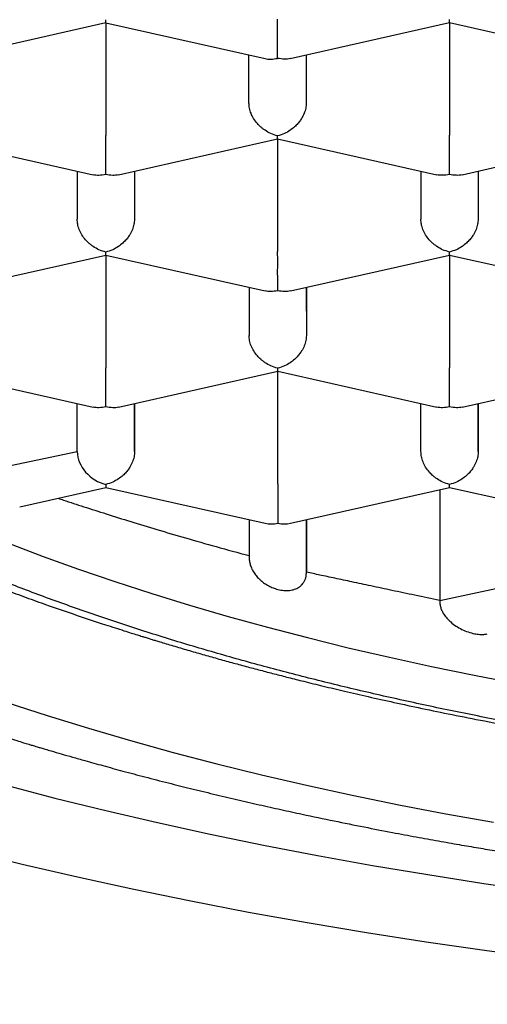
# Model space of a CAD drawing. Header units: millimetres. Extents: x 8 to 572, y 12 to 522.
# Tile 20 of 42: x 298 to 300, y 445 to 449. Entities that reach past the tile are written whole.
import ezdxf

# ---------------------------------------------------------------- set-up
doc = ezdxf.new("R2010")
doc.units = ezdxf.units.MM

msp = doc.modelspace()

# ---------------------------------------------------------------- linework, layer by layer
at = {"color": 7, "linetype": 'Continuous', "lineweight": 30}
for p, q in [((297.6454, 448.9896), (298.3403, 449.1465)), ((298.3403, 449.1464), (299.0354, 448.9896)), ((298.3404, 449.1464), (298.3404, 448.6542)), ((299.1454, 448.9897), (299.8403, 449.1466)), ((299.8403, 449.1465), (300.5349, 448.9898)), ((299.8404, 449.1465), (299.8404, 448.6543)), ((298.9653, 448.7952), (298.9652, 449.0055)), ((299.2152, 449.0055), (299.2153, 448.7953)), ((299.2153, 449.0055), (299.2153, 448.7953)), ((297.5905, 448.6388), (298.2852, 448.4821)), ((298.3956, 448.4821), (299.0906, 448.639)), ((299.0905, 448.6389), (299.7852, 448.4822)), ((299.0906, 448.6388), (299.0906, 448.1467)), ((299.8956, 448.4822), (300.5906, 448.6391)), ((298.2154, 448.4978), (298.2155, 448.2876)), ((298.4654, 448.4979), (298.4655, 448.2876)), ((298.4655, 448.4979), (298.4655, 448.2876)), ((299.7154, 448.4979), (299.7155, 448.2877)), ((299.9654, 448.498), (299.9655, 448.2877)), ((299.9655, 448.498), (299.9655, 448.2877)), ((297.6459, 447.9745), (298.3408, 448.1313)), ((298.3408, 448.1312), (299.0354, 447.9746)), ((298.3408, 448.1312), (298.3408, 447.639)), ((299.1459, 447.9746), (299.8408, 448.1314)), ((299.8408, 448.1313), (300.5354, 447.9747)), ((299.8408, 448.1313), (299.8408, 447.6392)), ((298.9657, 447.9903), (298.9658, 447.7801)), ((299.2157, 447.9904), (299.2158, 447.7801)), ((299.2158, 447.9904), (299.2158, 447.7801)), ((297.5908, 447.6237), (298.2856, 447.467)), ((298.3961, 447.467), (299.091, 447.6238)), ((299.091, 447.6237), (299.7856, 447.4671)), ((299.091, 447.1315), (299.091, 447.6237)), ((299.8961, 447.4671), (300.591, 447.6239)), ((298.216, 447.2725), (298.2159, 447.4827)), ((298.4659, 447.4827), (298.466, 447.2725)), ((298.466, 447.2725), (298.466, 447.4827)), ((299.716, 447.2726), (299.7159, 447.4828)), ((299.9659, 447.4828), (299.966, 447.2726)), ((299.966, 447.2726), (299.966, 447.4829)), ((297.8171, 447.1907), (298.216, 447.2725)), ((297.9648, 447.0312), (298.341, 447.1161)), ((298.341, 447.1161), (299.0361, 446.9594)), ((299.1461, 446.9594), (299.8413, 447.1163)), ((299.7982, 447.1066), (299.7982, 446.6225)), ((299.8412, 447.1162), (300.5358, 446.9595)), ((298.9661, 446.9752), (298.9662, 446.8101)), ((299.2161, 446.9752), (299.2162, 446.7457)), ((299.2162, 446.7457), (299.2162, 446.9752)), ((299.7982, 446.6225), (300.4662, 446.765))]:
    msp.add_line(p, q, dxfattribs=at)
at = {"color": 7, "linetype": 'Continuous', "lineweight": 30, "flags": 128}
for points in [[(297.9165, 446.8723), (298.067, 446.815), (298.2213, 446.7593), (298.3793, 446.7052), (298.5408, 446.6527), (298.7058, 446.6019), (298.8742, 446.5528), (299.0458, 446.5054), (299.2205, 446.4599), (299.3982, 446.4161), (299.5787, 446.3741), (299.762, 446.334), (299.948, 446.2958), (300.1364, 446.2595)], [(297.9085, 446.1766), (298.0846, 446.1194), (298.2646, 446.064), (298.4481, 446.0105), (298.6352, 445.9588), (298.8257, 445.9091), (299.0195, 445.8613), (299.2163, 445.8156), (299.4162, 445.7719), (299.619, 445.7302), (299.8244, 445.6906), (300.0325, 445.6532)], [(297.8991, 445.8163), (298.1179, 445.7592), (298.3404, 445.7044), (298.5665, 445.6518), (298.7961, 445.6016), (299.029, 445.5537), (299.265, 445.5083), (299.5039, 445.4653), (299.7457, 445.4247), (299.9901, 445.3866), (300.2369, 445.3511), (300.4861, 445.318), (300.7373, 445.2876), (300.9906, 445.2597), (301.2456, 445.2344), (301.5022, 445.2117), (301.7603, 445.1917), (302.0196, 445.1743), (302.28, 445.1596), (302.5412, 445.1475), (302.8032, 445.1381), (303.0658, 445.1314)], [(297.7367, 445.5298), (297.9748, 445.4711), (298.2166, 445.4149), (298.4622, 445.3612), (298.7113, 445.31), (298.9637, 445.2614), (299.2193, 445.2154), (299.4779, 445.172), (299.7393, 445.1313), (300.0034, 445.0932), (300.2699, 445.0579), (300.5386, 445.0253), (300.8095, 444.9955), (301.0823, 444.9684), (301.3568, 444.9442), (301.6328, 444.9227), (301.9102, 444.9041), (302.1887, 444.8884), (302.4682, 444.8755), (302.7484, 444.8654), (303.0293, 444.8583)]]:
    msp.add_lwpolyline(points, dxfattribs=at)
at = {"color": 7, "linetype": 'Continuous', "lineweight": 30}
for centre, major_axis, ratio, start_param, end_param in [((298.341, 447.2443), (0.1061, -0.0848), 0.779881, 3.698901, 5.269697), ((298.341, 447.2443), (0, 0.1281), 0.000177, 2.685863, 3.141553), ((299.0911, 447.0751), (0.106, 0.0848), 0.779811, 3.69894, 4.15463), ((299.0911, 447.0751), (0.1061, -0.0848), 0.779881, 5.269697, 5.725466)]:
    msp.add_ellipse(centre, major_axis=major_axis, ratio=ratio, start_param=start_param, end_param=end_param, dxfattribs=at)
for points, knots in [([(295.565, 448.9143), (295.5658, 448.9481), (295.5674, 449.0158), (295.5805, 449.1173), (295.6013, 449.2185), (295.6307, 449.3194), (295.6684, 449.4199), (295.7144, 449.5198), (295.7687, 449.6191), (295.8312, 449.7178), (295.9018, 449.8155), (295.9811, 449.9132), (296.0695, 450.0106), (296.167, 450.1078), (296.2727, 450.2037), (296.3865, 450.2981), (296.5082, 450.391), (296.6378, 450.4822), (296.775, 450.5716), (296.9198, 450.6593), (297.0719, 450.745), (297.2327, 450.8295), (297.4024, 450.9126), (297.581, 450.9942), (297.7666, 451.0733), (297.959, 451.15), (298.1561, 451.2232), (298.3574, 451.2932), (298.5627, 451.3598), (298.7736, 451.4238), (298.9897, 451.485), (299.213, 451.5439), (299.4435, 451.6003), (299.6811, 451.6542), (299.9233, 451.7048), (300.1698, 451.7522), (300.4178, 451.7958), (300.667, 451.8358), (300.9172, 451.8721), (301.1704, 451.9052), (301.4262, 451.9349), (301.6868, 451.9616), (301.9521, 451.985), (302.2219, 452.0051), (302.4934, 452.0216), (302.7661, 452.0344), (303.0371, 452.0435), (303.3062, 452.0489), (303.573, 452.0509), (303.84, 452.0494), (304.1066, 452.0444), (304.3751, 452.0359), (304.6453, 452.0237), (304.917, 452.0078), (305.1871, 451.9882), (305.4554, 451.9651), (305.7188, 451.9387), (305.9773, 451.9091), (306.2308, 451.8764), (306.4814, 451.8405), (306.7288, 451.8013), (306.975, 451.7586), (307.2196, 451.7121), (307.4624, 451.662), (307.7008, 451.6086), (307.9343, 451.5521), (308.1605, 451.493), (308.3793, 451.4316), (308.5908, 451.368), (308.7968, 451.3016), (308.9971, 451.2327), (309.1932, 451.1605), (309.3847, 451.085), (309.5713, 451.0062), (309.751, 450.925), (309.9235, 450.8414), (310.0869, 450.7565), (310.2413, 450.6702), (310.387, 450.5828), (310.5252, 450.4936), (310.6558, 450.4026), (310.7797, 450.3091), (310.8964, 450.2131), (311.0058, 450.1147), (311.1066, 450.0148), (311.1986, 449.9137), (311.2829, 449.8098), (311.359, 449.7032), (311.4263, 449.5939), (311.4835, 449.4838), (311.531, 449.3721), (311.5683, 449.2591), (311.595, 449.1448), (311.6118, 449.0302), (311.614, 448.9536), (311.615, 448.9154)], [0, 0, 0, 0, 0.010304, 0.020615, 0.030929, 0.041241, 0.051545, 0.061848, 0.07216, 0.082474, 0.092786, 0.103089, 0.113676, 0.124271, 0.134869, 0.145465, 0.156051, 0.16663, 0.177218, 0.187809, 0.198397, 0.208976, 0.219862, 0.230758, 0.241657, 0.252553, 0.263439, 0.274018, 0.284606, 0.295197, 0.305785, 0.316364, 0.32725, 0.338146, 0.349045, 0.359941, 0.370827, 0.381406, 0.391994, 0.402585, 0.413172, 0.423752, 0.434638, 0.445534, 0.456433, 0.467328, 0.478215, 0.488794, 0.499382, 0.509973, 0.52056, 0.531139, 0.542026, 0.552922, 0.563821, 0.574716, 0.585603, 0.596182, 0.60677, 0.61736, 0.627948, 0.638527, 0.649414, 0.660309, 0.671208, 0.682104, 0.692991, 0.70357, 0.714157, 0.724748, 0.735336, 0.745915, 0.756802, 0.767697, 0.778596, 0.789492, 0.800378, 0.810958, 0.821545, 0.832136, 0.842724, 0.853303, 0.864189, 0.875085, 0.885984, 0.89688, 0.907766, 0.91917, 0.930581, 0.941993, 0.953397, 0.965044, 0.976698, 0.988353, 1, 1, 1, 1]), ([(294.2401, 449.133), (294.2402, 449.1216), (294.2404, 449.1003), (294.2415, 449.0713), (294.2426, 449.0471), (294.2439, 449.0271), (294.2452, 449.009), (294.2465, 448.9926), (294.248, 448.9764), (294.2497, 448.9597), (294.2522, 448.9368), (294.2556, 448.9095), (294.2599, 448.8792), (294.2644, 448.8511), (294.2693, 448.8231), (294.2749, 448.7939), (294.2816, 448.7617), (294.2894, 448.7279), (294.2978, 448.6938), (294.3065, 448.6615), (294.3161, 448.6281), (294.3272, 448.5919), (294.3393, 448.5553), (294.3522, 448.5186), (294.3654, 448.4832), (294.3789, 448.449), (294.3902, 448.4217), (294.3995, 448.4001), (294.408, 448.3808), (294.4169, 448.3612), (294.4253, 448.3431), (294.4329, 448.3271), (294.4403, 448.3119), (294.448, 448.2963), (294.4566, 448.2794), (294.4658, 448.2615), (294.475, 448.244), (294.4839, 448.2275), (294.4929, 448.2111), (294.5031, 448.1929), (294.5152, 448.1717), (294.5283, 448.1493), (294.5429, 448.1252), (294.5586, 448.0999), (294.5759, 448.0727), (294.5944, 448.0444), (294.613, 448.0168), (294.6306, 447.9914), (294.6452, 447.9708), (294.6578, 447.9533), (294.67, 447.9368), (294.6848, 447.9169), (294.7037, 447.892), (294.7269, 447.8623), (294.7517, 447.8314), (294.777, 447.8008), (294.802, 447.7714), (294.8266, 447.743), (294.8506, 447.7162), (294.8727, 447.6919), (294.8925, 447.6705), (294.9108, 447.6512), (294.9296, 447.6316), (294.9509, 447.6097), (294.9755, 447.5849), (295.0023, 447.5584), (295.0301, 447.5317), (295.0578, 447.5055), (295.0853, 447.48), (295.1123, 447.4554), (295.1377, 447.4328), (295.1604, 447.4128), (295.1797, 447.3962), (295.1977, 447.3807), (295.2172, 447.3642), (295.2409, 447.3444), (295.2692, 447.3212), (295.3072, 447.2905), (295.3549, 447.253), (295.412, 447.2095), (295.4724, 447.1649), (295.5362, 447.1192), (295.5906, 447.0816), (295.6327, 447.0531), (295.6597, 447.0351), (295.6827, 447.02), (295.7014, 447.0078), (295.7159, 446.9984), (295.7274, 446.991), (295.7384, 446.984), (295.7517, 446.9755), (295.7687, 446.9647), (295.7885, 446.9523), (295.8201, 446.9326), (295.864, 446.9057), (295.9216, 446.8713), (295.9841, 446.8348), (296.0664, 446.788), (296.1679, 446.7323), (296.2886, 446.6691), (296.3821, 446.6222), (296.4455, 446.5912), (296.4765, 446.5763), (296.5039, 446.5633), (296.5275, 446.5521), (296.5473, 446.5427), (296.564, 446.535), (296.5797, 446.5277), (296.5995, 446.5185), (296.6263, 446.5062), (296.6612, 446.4904), (296.7025, 446.4719), (296.7485, 446.4516), (296.7971, 446.4304), (296.8681, 446.4), (296.9616, 446.361), (297.0714, 446.3169), (297.1754, 446.2764), (297.2752, 446.2386), (297.3797, 446.2003), (297.49, 446.1611), (297.5807, 446.1299), (297.6495, 446.1068), (297.6945, 446.0919), (297.7403, 446.0769), (297.7863, 446.062), (297.8307, 446.0479), (297.8736, 446.0344), (297.9134, 446.022), (297.9495, 446.0109), (297.9791, 446.0018), (298.0016, 445.9951), (298.0175, 445.9903), (298.0297, 445.9866), (298.0423, 445.9828), (298.0584, 445.978), (298.0786, 445.9721), (298.1083, 445.9633), (298.1477, 445.9518), (298.1969, 445.9377), (298.2574, 445.9205), (298.3304, 445.9002), (298.4175, 445.8765), (298.513, 445.8512), (298.6112, 445.8259), (298.7113, 445.8008), (298.8103, 445.7767), (298.9103, 445.753), (299.0084, 445.7305), (299.1037, 445.7092), (299.2125, 445.6855), (299.3334, 445.6601), (299.465, 445.6335), (299.5848, 445.6102), (299.6931, 445.5899), (299.7902, 445.5723), (299.8807, 445.5563), (299.9653, 445.5418), (300.0472, 445.5281), (300.1477, 445.5118), (300.2708, 445.4925), (300.4185, 445.4705), (300.5741, 445.4485), (300.7378, 445.4267), (300.9096, 445.4053), (301.0859, 445.3848), (301.266, 445.3655), (301.447, 445.3476), (301.6299, 445.331), (301.8125, 445.3161), (302.0239, 445.3005), (302.2642, 445.2852), (302.5329, 445.2714), (302.8, 445.2607), (303.0654, 445.2532), (303.3296, 445.2488), (303.5911, 445.2473), (303.8502, 445.2488), (304.1069, 445.2531), (304.3632, 445.2602), (304.6189, 445.2702), (304.8743, 445.283), (305.1309, 445.2988), (305.3886, 445.3176), (305.648, 445.3395), (305.909, 445.3648), (306.173, 445.3936), (306.4057, 445.422), (306.607, 445.4488), (306.7752, 445.4726), (306.9402, 445.4974), (307.0993, 445.5227), (307.251, 445.5481), (307.3954, 445.5734), (307.5327, 445.5986), (307.6631, 445.6236), (307.7783, 445.6465), (307.8796, 445.6673), (307.9698, 445.6863), (308.0618, 445.7062), (308.159, 445.7279), (308.2631, 445.7518), (308.3739, 445.778), (308.4911, 445.8066), (308.5934, 445.8325), (308.6796, 445.8548), (308.7481, 445.873), (308.8159, 445.8913), (308.8801, 445.9089), (308.9379, 445.9251), (308.9881, 445.9394), (309.0312, 445.9518), (309.0672, 445.9623), (309.0971, 445.9711), (309.121, 445.9781), (309.1404, 445.9839), (309.1589, 445.9895), (309.1799, 445.9958), (309.2083, 446.0044), (309.245, 446.0156), (309.2911, 446.0298), (309.3445, 446.0466), (309.4051, 446.0659), (309.4684, 446.0865), (309.5335, 446.108), (309.5996, 446.1303), (309.6679, 446.1537), (309.7361, 446.1777), (309.8023, 446.2013), (309.8774, 446.2287), (309.9604, 446.2597), (310.0499, 446.294), (310.1347, 446.3274), (310.2146, 446.3597), (310.29, 446.3909), (310.361, 446.421), (310.4289, 446.4504), (310.4945, 446.4794), (310.5452, 446.5023), (310.5809, 446.5186), (310.6009, 446.5279), (310.6172, 446.5354), (310.6291, 446.541), (310.6378, 446.5451), (310.6457, 446.5488), (310.6564, 446.5538), (310.6718, 446.5611), (310.6923, 446.5709), (310.7172, 446.5828), (310.7495, 446.5984), (310.79, 446.6183), (310.8394, 446.6429), (310.8933, 446.6702), (310.9595, 446.7045), (311.0348, 446.7445), (311.1042, 446.7827), (311.1584, 446.8131), (311.1983, 446.8359), (311.2373, 446.8586), (311.2755, 446.8811), (311.3126, 446.9034), (311.3474, 446.9245), (311.3771, 446.9429), (311.4013, 446.958), (311.4206, 446.9701), (311.4384, 446.9814), (311.4564, 446.993), (311.476, 447.0056), (311.5021, 447.0226), (311.5345, 447.044), (311.5731, 447.07), (311.6182, 447.1009), (311.6698, 447.1371), (311.7264, 447.178), (311.7815, 447.219), (311.8332, 447.2587), (311.8809, 447.2963), (311.9257, 447.3326), (311.9686, 447.3683), (312.0109, 447.4045), (312.0528, 447.4413), (312.0943, 447.4788), (312.1303, 447.5123), (312.1611, 447.5417), (312.1868, 447.5667), (312.2125, 447.5923), (312.2389, 447.619), (312.2668, 447.6479), (312.2962, 447.6791), (312.3256, 447.7113), (312.3536, 447.7427), (312.3827, 447.7762), (312.4121, 447.8111), (312.4412, 447.8468), (312.4669, 447.8795), (312.4897, 447.9092), (312.5074, 447.9328), (312.5211, 447.9515), (312.5319, 447.9664), (312.5437, 447.983), (312.5573, 448.0024), (312.5722, 448.0242), (312.5872, 448.0467), (312.6011, 448.0678), (312.6141, 448.0882), (312.6268, 448.1084), (312.6396, 448.1293), (312.6519, 448.1497), (312.6629, 448.1685), (312.6726, 448.1853), (312.6819, 448.2018), (312.6919, 448.2199), (312.7024, 448.2393), (312.7125, 448.2584), (312.7214, 448.2757), (312.7295, 448.2916), (312.7378, 448.3084), (312.7465, 448.3263), (312.7554, 448.345), (312.7634, 448.3623), (312.7704, 448.3779), (312.7765, 448.3917), (312.7823, 448.405), (312.7884, 448.4193), (312.7953, 448.4358), (312.8025, 448.4535), (312.8093, 448.4707), (312.8152, 448.4859), (312.8204, 448.4996), (312.8257, 448.5141), (312.8317, 448.5307), (312.8382, 448.5493), (312.8444, 448.5678), (312.85, 448.5847), (312.8547, 448.5995), (312.8591, 448.6137), (312.8639, 448.6296), (312.8694, 448.6486), (312.8751, 448.669), (312.8802, 448.6883), (312.8846, 448.7052), (312.8881, 448.7196), (312.8913, 448.7331), (312.8946, 448.747), (312.898, 448.7624), (312.9014, 448.7781), (312.9043, 448.7923), (312.9066, 448.8039), (312.9084, 448.8135), (312.9102, 448.8229), (312.9123, 448.8348), (312.915, 448.8504), (312.918, 448.8686), (312.9208, 448.8868), (312.9231, 448.9033), (312.9252, 448.9184), (312.927, 448.9328), (312.9287, 448.9479), (312.9305, 448.964), (312.9321, 448.9803), (312.9335, 448.9953), (312.9345, 449.008), (312.9353, 449.0189), (312.9361, 449.0304), (312.937, 449.044), (312.9379, 449.0617), (312.9389, 449.0832), (312.9396, 449.1085), (312.9398, 449.1266), (312.9399, 449.1363)], [0, 0, 0, 0, 0.0022977, 0.0043143, 0.0060504, 0.0075414, 0.0088821, 0.0100579, 0.0111187, 0.0122889, 0.0136228, 0.0160623, 0.0182198, 0.0202224, 0.0221675, 0.0243369, 0.0266072, 0.0292182, 0.0317436, 0.0341063, 0.0363695, 0.03914, 0.0421556, 0.0445172, 0.0473628, 0.0501369, 0.0522462, 0.0535427, 0.0550642, 0.0566577, 0.0580333, 0.0591844, 0.0602321, 0.0614337, 0.0627935, 0.0642063, 0.065686, 0.0669604, 0.0681023, 0.0695109, 0.0712464, 0.0730919, 0.0748065, 0.076988, 0.0791241, 0.0813188, 0.0837941, 0.0857982, 0.087476, 0.0888216, 0.0900808, 0.0915405, 0.0937559, 0.0963155, 0.0990148, 0.101563, 0.1040313, 0.1064197, 0.1087091, 0.1107697, 0.1125776, 0.1141592, 0.1157742, 0.1176764, 0.1198656, 0.1222715, 0.1246402, 0.1269486, 0.1292322, 0.1314537, 0.1335461, 0.1353489, 0.1368551, 0.1380697, 0.1395653, 0.141383, 0.1435228, 0.1459844, 0.1499217, 0.1540198, 0.1582599, 0.1626418, 0.1671654, 0.1692074, 0.1709726, 0.1724586, 0.1736655, 0.1745933, 0.175243, 0.1758638, 0.1767114, 0.177786, 0.1790779, 0.1804599, 0.1837264, 0.1872433, 0.1910105, 0.1950088, 0.2018433, 0.2086308, 0.2153712, 0.2172366, 0.2188981, 0.2203555, 0.2216091, 0.2226589, 0.2235049, 0.2242397, 0.2251401, 0.2266268, 0.2284404, 0.2305808, 0.2330228, 0.2355145, 0.2379911, 0.2437689, 0.2494627, 0.254095, 0.2587899, 0.2636866, 0.2687852, 0.2740857, 0.2760797, 0.2781009, 0.2801492, 0.2822246, 0.2842312, 0.2860331, 0.2878929, 0.2894673, 0.2907561, 0.2917596, 0.2923872, 0.2928243, 0.2933393, 0.2940321, 0.2949026, 0.2959509, 0.2978686, 0.2999688, 0.3022472, 0.3055779, 0.3092283, 0.3131984, 0.3174879, 0.3213779, 0.3254831, 0.3295443, 0.3334671, 0.3372515, 0.3408975, 0.3463476, 0.3514562, 0.3562235, 0.3601918, 0.3638882, 0.3673128, 0.3704657, 0.3734593, 0.3765424, 0.381746, 0.3872086, 0.39293, 0.3989102, 0.4051493, 0.4116472, 0.4180108, 0.42454, 0.4310415, 0.4375023, 0.4439225, 0.4534008, 0.4627894, 0.4720882, 0.4812975, 0.4904391, 0.4995766, 0.5084765, 0.5173765, 0.5262767, 0.5351772, 0.5440781, 0.5530357, 0.5621716, 0.5713022, 0.5806086, 0.5900911, 0.59975, 0.6059118, 0.6121435, 0.618306, 0.6242403, 0.6299462, 0.6354118, 0.6406498, 0.6456601, 0.6504427, 0.6540406, 0.6574984, 0.6610574, 0.6649163, 0.6690752, 0.6735343, 0.6782937, 0.6833535, 0.6861239, 0.6889768, 0.6918965, 0.694625, 0.6970712, 0.699235, 0.7010369, 0.7025814, 0.7038684, 0.7048979, 0.7056699, 0.7063887, 0.7072962, 0.7083979, 0.7100798, 0.7120939, 0.7144404, 0.7171192, 0.7201306, 0.7228942, 0.7258889, 0.7290814, 0.7322332, 0.735297, 0.7382729, 0.7427714, 0.7470526, 0.7511163, 0.7550773, 0.7588071, 0.7623298, 0.765765, 0.7691288, 0.7724211, 0.7736429, 0.7747234, 0.7755778, 0.7762061, 0.7766084, 0.7769676, 0.7774496, 0.7783126, 0.7794077, 0.7807349, 0.7822942, 0.7846146, 0.7873113, 0.7903774, 0.7935395, 0.7984218, 0.803198, 0.8055939, 0.8079622, 0.8103028, 0.8126158, 0.814901, 0.8171106, 0.8190562, 0.8204582, 0.8216642, 0.8227144, 0.823848, 0.8251047, 0.8264846, 0.8288798, 0.8314258, 0.8341012, 0.8378872, 0.8419003, 0.8458427, 0.8495449, 0.8530751, 0.8563639, 0.8596126, 0.8629036, 0.866236, 0.8696024, 0.8730008, 0.8751801, 0.8773837, 0.8796114, 0.8818918, 0.8843895, 0.8870799, 0.8898904, 0.8925554, 0.8950641, 0.8983767, 0.9013744, 0.9041024, 0.9065723, 0.9087838, 0.9099443, 0.9111564, 0.9124448, 0.9139978, 0.9158632, 0.9177327, 0.919422, 0.9209597, 0.9226123, 0.9242402, 0.925946, 0.9274444, 0.9287021, 0.929911, 0.9313244, 0.9329294, 0.9344485, 0.9357944, 0.9369413, 0.9381486, 0.939674, 0.941086, 0.9424436, 0.943642, 0.9446814, 0.9455967, 0.9466803, 0.9479334, 0.9493493, 0.9506862, 0.951823, 0.952781, 0.9537894, 0.9550797, 0.9565172, 0.9579591, 0.9592161, 0.960287, 0.9612512, 0.9623789, 0.9638343, 0.9654526, 0.9668965, 0.9681155, 0.9691827, 0.9700672, 0.9710841, 0.9722334, 0.9734574, 0.9745111, 0.9753536, 0.9760054, 0.9766124, 0.977407, 0.9786015, 0.9800282, 0.9813754, 0.9825744, 0.9836251, 0.9846582, 0.9857086, 0.9869141, 0.98816, 0.9892445, 0.9901639, 0.9909182, 0.991612, 0.9926561, 0.994017, 0.9956946, 0.997689, 1, 1, 1, 1]), ([(298.3403, 449.1465), (298.3403, 449.1465), (298.3404, 449.1457), (298.3402, 449.1487), (298.3401, 449.1557), (298.3401, 449.1595)], [0, 0, 0, 0, 0.000741, 0.463086, 1, 1, 1, 1]), ([(299.0902, 448.9904), (299.0902, 448.9956), (299.0903, 449.0052), (299.0904, 449.0225), (299.0904, 449.0363), (299.0903, 449.0459), (299.0902, 449.0551), (299.0901, 449.069), (299.0902, 449.0887), (299.0902, 449.1144), (299.0902, 449.1392), (299.0902, 449.1544), (299.0901, 449.1618)], [0, 0, 0, 0, 0.1649701, 0.3070432, 0.3695691, 0.4263891, 0.4775248, 0.5230066, 0.6513096, 0.7728537, 0.8886823, 1, 1, 1, 1]), ([(299.8403, 449.1466), (299.8403, 449.1466), (299.8404, 449.1458), (299.8402, 449.1488), (299.8401, 449.1558), (299.8401, 449.1596)], [0, 0, 0, 0, 0.000741, 0.463086, 1, 1, 1, 1]), ([(295.1353, 448.9697), (295.136, 448.9671), (295.1388, 448.9575), (295.1433, 448.9425), (295.1485, 448.9257), (295.1531, 448.9114), (295.158, 448.8964), (295.1639, 448.8788), (295.1707, 448.8593), (295.1776, 448.8403), (295.1834, 448.8247), (295.1881, 448.812), (295.1928, 448.7999), (295.1984, 448.7856), (295.2046, 448.7704), (295.2105, 448.7559), (295.2155, 448.7439), (295.2198, 448.7339), (295.224, 448.724), (295.229, 448.7126), (295.235, 448.6991), (295.2419, 448.684), (295.2495, 448.6675), (295.2579, 448.6498), (295.2664, 448.6323), (295.2739, 448.6172), (295.28, 448.605), (295.2857, 448.5939), (295.2922, 448.5814), (295.3, 448.5665), (295.3086, 448.5505), (295.3201, 448.5295), (295.334, 448.5047), (295.3515, 448.4745), (295.3698, 448.444), (295.3886, 448.4138), (295.4059, 448.3868), (295.4205, 448.3647), (295.4334, 448.3454), (295.4456, 448.3275), (295.4582, 448.3095), (295.4707, 448.2917), (295.4843, 448.2729), (295.4998, 448.2518), (295.5157, 448.2306), (295.5304, 448.2114), (295.5434, 448.1947), (295.5568, 448.1777), (295.5717, 448.1592), (295.5871, 448.1404), (295.6014, 448.1232), (295.6145, 448.1076), (295.6281, 448.0917), (295.644, 448.0734), (295.6614, 448.0536), (295.6784, 448.0348), (295.6939, 448.0178), (295.7095, 448.0008), (295.7272, 447.9821), (295.7459, 447.9624), (295.7639, 447.9439), (295.7803, 447.9273), (295.797, 447.9105), (295.8163, 447.8915), (295.8387, 447.8697), (295.8625, 447.8471), (295.8868, 447.8243), (295.9121, 447.8011), (295.9359, 447.7797), (295.9571, 447.7609), (295.9741, 447.746), (295.9894, 447.7328), (296.0024, 447.7216), (296.0156, 447.7105), (296.0306, 447.6978), (296.0493, 447.6823), (296.0703, 447.665), (296.0925, 447.647), (296.115, 447.629), (296.137, 447.6117), (296.1624, 447.5919), (296.192, 447.5693), (296.2288, 447.5416), (296.2688, 447.5123), (296.31, 447.4827), (296.3497, 447.4549), (296.3881, 447.4285), (296.424, 447.4043), (296.4583, 447.3816), (296.4909, 447.3603), (296.525, 447.3384), (296.5607, 447.3159), (296.5968, 447.2935), (296.6317, 447.2722), (296.6621, 447.254), (296.6895, 447.2378), (296.7158, 447.2223), (296.7449, 447.2055), (296.776, 447.1877), (296.8066, 447.1704), (296.8341, 447.1551), (296.8568, 447.1426), (296.8757, 447.1323), (296.896, 447.1213), (296.9208, 447.108), (296.9522, 447.0913), (296.9882, 447.0724), (297.0287, 447.0515), (297.0762, 447.0274), (297.1308, 447.0002), (297.1932, 446.9699), (297.2478, 446.944), (297.2928, 446.923), (297.3252, 446.9081), (297.3552, 446.8945), (297.3816, 446.8826), (297.407, 446.8713), (297.4317, 446.8603), (297.4579, 446.8488), (297.4848, 446.8371), (297.5138, 446.8247), (297.545, 446.8114), (297.5881, 446.7933), (297.645, 446.7697), (297.7176, 446.7404), (297.7974, 446.709), (297.8823, 446.6764), (297.9703, 446.6437), (298.0751, 446.6058), (298.1975, 446.5631), (298.3054, 446.5271), (298.3797, 446.5031), (298.4175, 446.491), (298.4497, 446.4808), (298.4762, 446.4725), (298.4964, 446.4662), (298.5107, 446.4618), (298.5211, 446.4586), (298.5313, 446.4555), (298.5436, 446.4517), (298.5591, 446.4469), (298.5794, 446.4408), (298.6047, 446.4332), (298.6344, 446.4243), (298.6661, 446.4149), (298.7089, 446.4024), (298.7623, 446.387), (298.8262, 446.3689), (298.8895, 446.3514), (298.9522, 446.3344), (299.0142, 446.3178), (299.0758, 446.3018), (299.139, 446.2856), (299.2098, 446.2678), (299.2915, 446.2477), (299.3853, 446.2254), (299.4882, 446.2016), (299.6006, 446.1765), (299.7225, 446.1504), (299.8542, 446.1232), (299.9994, 446.0947), (300.1535, 446.0659), (300.3112, 446.0381), (300.4635, 446.0127), (300.61, 445.9896), (300.7574, 445.9676), (300.9048, 445.9469), (301.0513, 445.9275), (301.1891, 445.9104), (301.3181, 445.8953), (301.4381, 445.8821), (301.549, 445.8705), (301.6538, 445.8602), (301.7551, 445.8507), (301.8566, 445.8418), (301.9587, 445.8334), (302.0623, 445.8253), (302.2116, 445.8145), (302.4087, 445.802), (302.6558, 445.7893), (302.9099, 445.7794), (303.1664, 445.7725), (303.4247, 445.7689), (303.6845, 445.7684), (303.9124, 445.7709), (304.1074, 445.775), (304.2696, 445.7797), (304.4365, 445.7858), (304.6101, 445.7937), (304.7907, 445.8034), (304.978, 445.8152), (305.1709, 445.8292), (305.369, 445.8455), (305.5724, 445.8644), (305.7806, 445.886), (305.9855, 445.9095), (306.1865, 445.9349), (306.3832, 445.9618), (306.583, 445.9915), (306.7855, 446.024), (306.9893, 446.0592), (307.1928, 446.097), (307.3943, 446.1371), (307.5935, 446.1795), (307.7866, 446.2234), (307.9736, 446.2685), (308.1546, 446.3148), (308.2963, 446.3531), (308.3985, 446.3818), (308.4599, 446.3994), (308.5142, 446.4153), (308.5611, 446.4292), (308.6007, 446.4411), (308.6334, 446.451), (308.6596, 446.4591), (308.682, 446.466), (308.7039, 446.4728), (308.7285, 446.4806), (308.7568, 446.4895), (308.791, 446.5004), (308.8314, 446.5134), (308.8784, 446.5288), (308.9299, 446.5459), (308.9922, 446.567), (309.0652, 446.5922), (309.1489, 446.622), (309.2241, 446.6493), (309.2896, 446.6738), (309.3448, 446.6948), (309.4023, 446.7171), (309.4492, 446.7355), (309.4854, 446.75), (309.51, 446.76), (309.5353, 446.7703), (309.5612, 446.7809), (309.586, 446.7912), (309.6087, 446.8007), (309.6272, 446.8085), (309.6408, 446.8142), (309.6509, 446.8185), (309.6638, 446.824), (309.6839, 446.8326), (309.7131, 446.8452), (309.7494, 446.8611), (309.797, 446.8822), (309.8523, 446.9072), (309.9113, 446.9345), (309.9663, 446.9604), (310.017, 446.9849), (310.0637, 447.0078), (310.1064, 447.0291), (310.1494, 447.0509), (310.192, 447.0728), (310.2335, 447.0946), (310.2693, 447.1137), (310.296, 447.1281), (310.3165, 447.1393), (310.3338, 447.1488), (310.3545, 447.1603), (310.3785, 447.1736), (310.4045, 447.1883), (310.4322, 447.2041), (310.4597, 447.22), (310.486, 447.2354), (310.5107, 447.25), (310.5392, 447.2671), (310.5734, 447.2878), (310.6128, 447.3121), (310.6522, 447.3369), (310.6898, 447.361), (310.727, 447.3853), (310.7641, 447.4099), (310.8012, 447.4351), (310.8383, 447.4607), (310.8768, 447.4878), (310.9167, 447.5165), (310.9551, 447.5447), (310.9902, 447.5711), (311.0193, 447.5934), (311.0452, 447.6136), (311.0686, 447.632), (311.0924, 447.6511), (311.1158, 447.6702), (311.1374, 447.688), (311.1552, 447.7029), (311.1695, 447.7149), (311.1824, 447.7259), (311.1969, 447.7384), (311.2139, 447.7532), (311.2325, 447.7695), (311.2571, 447.7914), (311.2857, 447.8175), (311.3189, 447.8484), (311.3469, 447.8752), (311.37, 447.8977), (311.3864, 447.9139), (311.4008, 447.9284), (311.4152, 447.943), (311.4311, 447.9593), (311.4481, 447.9771), (311.4646, 447.9946), (311.4795, 448.0105), (311.4937, 448.0261), (311.5093, 448.0432), (311.5264, 448.0623), (311.5432, 448.0815), (311.5571, 448.0977), (311.5687, 448.1113), (311.5796, 448.1242), (311.5919, 448.1391), (311.6053, 448.1554), (311.6198, 448.1733), (311.634, 448.1913), (311.6489, 448.2104), (311.6661, 448.2328), (311.6849, 448.258), (311.7036, 448.2837), (311.7203, 448.3071), (311.7361, 448.3297), (311.7501, 448.3504), (311.7622, 448.3685), (311.7728, 448.3846), (311.7841, 448.4021), (311.7962, 448.4213), (311.8091, 448.4421), (311.8221, 448.4636), (311.8343, 448.4843), (311.8457, 448.5039), (311.8571, 448.524), (311.8679, 448.5436), (311.8779, 448.5622), (311.8861, 448.5776), (311.8931, 448.5911), (311.8989, 448.6024), (311.9045, 448.6136), (311.9124, 448.6295), (311.9226, 448.6503), (311.9339, 448.6743), (311.944, 448.6964), (311.9525, 448.7155), (311.9589, 448.7303), (311.9641, 448.7425), (311.9691, 448.7544), (311.9752, 448.7691), (311.9816, 448.785), (311.9875, 448.8001), (311.9928, 448.8138), (311.9984, 448.8288), (312.0052, 448.8473), (312.0127, 448.8684), (312.0198, 448.8891), (312.0256, 448.9069), (312.0307, 448.9227), (312.0363, 448.9404), (312.0405, 448.9544), (312.0429, 448.9628), (312.0432, 448.9638)], [0, 0, 0, 0, 0.000534, 0.001996, 0.003218, 0.00424, 0.005421, 0.006816, 0.008447, 0.010106, 0.011377, 0.012216, 0.013167, 0.014326, 0.015673, 0.01689, 0.017863, 0.018598, 0.019325, 0.020293, 0.021408, 0.022657, 0.02402, 0.025498, 0.027066, 0.028386, 0.029285, 0.03012, 0.031172, 0.032444, 0.033888, 0.035239, 0.037798, 0.040213, 0.04301, 0.045703, 0.048104, 0.050082, 0.051551, 0.05323, 0.054851, 0.056371, 0.057998, 0.059936, 0.062094, 0.063778, 0.065177, 0.066709, 0.068462, 0.070328, 0.071945, 0.073283, 0.074696, 0.076442, 0.078482, 0.080324, 0.081828, 0.083372, 0.085218, 0.087273, 0.089102, 0.090654, 0.092155, 0.094064, 0.096298, 0.098658, 0.100851, 0.103188, 0.105719, 0.107402, 0.108967, 0.110326, 0.11148, 0.112438, 0.113786, 0.115442, 0.117336, 0.119252, 0.121174, 0.12307, 0.124806, 0.127524, 0.130414, 0.13385, 0.137241, 0.140237, 0.143117, 0.146076, 0.148458, 0.150891, 0.153409, 0.156033, 0.158745, 0.16128, 0.163552, 0.165225, 0.167067, 0.169099, 0.171321, 0.173552, 0.175419, 0.176956, 0.178165, 0.179253, 0.181053, 0.183144, 0.185526, 0.188196, 0.191091, 0.194776, 0.198731, 0.202953, 0.205036, 0.207101, 0.208943, 0.210553, 0.211929, 0.213552, 0.215048, 0.216661, 0.218391, 0.22024, 0.222212, 0.226037, 0.230252, 0.234857, 0.239762, 0.244688, 0.249616, 0.25713, 0.264649, 0.266928, 0.268917, 0.270605, 0.271992, 0.27308, 0.273756, 0.274225, 0.274699, 0.275338, 0.276145, 0.277118, 0.278478, 0.280064, 0.281713, 0.283349, 0.286631, 0.289863, 0.293044, 0.296174, 0.299254, 0.302284, 0.305296, 0.308558, 0.312666, 0.317176, 0.32209, 0.327406, 0.333124, 0.339244, 0.345766, 0.353185, 0.360321, 0.36715, 0.373671, 0.379884, 0.386691, 0.393087, 0.399074, 0.404652, 0.409821, 0.414582, 0.418936, 0.423287, 0.427574, 0.431913, 0.436303, 0.440745, 0.450844, 0.461199, 0.471809, 0.482675, 0.493237, 0.50403, 0.515053, 0.521656, 0.528375, 0.535334, 0.542544, 0.55016, 0.558038, 0.566178, 0.574581, 0.583247, 0.592176, 0.60137, 0.609783, 0.618406, 0.627241, 0.636286, 0.645543, 0.654832, 0.664171, 0.673512, 0.682854, 0.691734, 0.700616, 0.709499, 0.712952, 0.716095, 0.718871, 0.721281, 0.723325, 0.725004, 0.726356, 0.727407, 0.728501, 0.729793, 0.731284, 0.732973, 0.735219, 0.73774, 0.740537, 0.743555, 0.747877, 0.752467, 0.757328, 0.76032, 0.763405, 0.766588, 0.770024, 0.771397, 0.772818, 0.774288, 0.775807, 0.777343, 0.778648, 0.779826, 0.780614, 0.781079, 0.781617, 0.782919, 0.78466, 0.786839, 0.789458, 0.793297, 0.796961, 0.800397, 0.803604, 0.806582, 0.809331, 0.81185, 0.81495, 0.817689, 0.820078, 0.822118, 0.823062, 0.824234, 0.825642, 0.827286, 0.829159, 0.831022, 0.833052, 0.834903, 0.836576, 0.83827, 0.840958, 0.84392, 0.846825, 0.849602, 0.852276, 0.855189, 0.858026, 0.860791, 0.863739, 0.867057, 0.870329, 0.873075, 0.875689, 0.877535, 0.879561, 0.881602, 0.883633, 0.885596, 0.887246, 0.8883, 0.889361, 0.890654, 0.892178, 0.893924, 0.895676, 0.898921, 0.90187, 0.905048, 0.906959, 0.908566, 0.909874, 0.91124, 0.912846, 0.914667, 0.916423, 0.917929, 0.919287, 0.9209, 0.922838, 0.924761, 0.926358, 0.927422, 0.928597, 0.929981, 0.931571, 0.933149, 0.934965, 0.936549, 0.938415, 0.941099, 0.943403, 0.945359, 0.947401, 0.949463, 0.950852, 0.952199, 0.953728, 0.955433, 0.957244, 0.959146, 0.960997, 0.962592, 0.964205, 0.966137, 0.967572, 0.968922, 0.970054, 0.970967, 0.971781, 0.972855, 0.974949, 0.976974, 0.978812, 0.98041, 0.981702, 0.982435, 0.983388, 0.98461, 0.986025, 0.987264, 0.988275, 0.989358, 0.99087, 0.992744, 0.994423, 0.995834, 0.996987, 0.998265, 0.999785, 1, 1, 1, 1]), ([(299.0354, 448.9896), (299.0354, 448.9896), (299.0431, 448.9871), (299.0615, 448.986), (299.0801, 448.9888), (299.0902, 448.9904)], [0, 0, 0, 0, 0.00057, 0.462995, 1, 1, 1, 1]), ([(299.1454, 448.9899), (299.1453, 448.9899), (299.1376, 448.9873), (299.1189, 448.9861), (299.1002, 448.9889), (299.0902, 448.9904)], [0, 0, 0, 0, 0.004379, 0.465041, 1, 1, 1, 1]), ([(311.615, 448.9154), (311.6145, 448.8873), (311.6134, 448.831), (311.6044, 448.7467), (311.59, 448.6624), (311.5696, 448.578), (311.5433, 448.4937), (311.5091, 448.4043), (311.4656, 448.3098), (311.4113, 448.2104), (311.3488, 448.1118), (311.2782, 448.0141), (311.1989, 447.9164), (311.1105, 447.8189), (311.013, 447.7218), (310.9073, 447.6259), (310.7935, 447.5315), (310.6718, 447.4387), (310.5423, 447.3475), (310.405, 447.2581), (310.2602, 447.1705), (310.1081, 447.0848), (309.9473, 447.0003), (309.7776, 446.9173), (309.5991, 446.8358), (309.4134, 446.7566), (309.221, 446.6801), (309.024, 446.6068), (308.8226, 446.5369), (308.6173, 446.4702), (308.4064, 446.4063), (308.1903, 446.3451), (307.967, 446.2862), (307.7365, 446.2297), (307.4989, 446.1758), (307.2567, 446.1251), (307.0103, 446.0777), (306.7623, 446.0341), (306.513, 445.9941), (306.2628, 445.9577), (306.0096, 445.9246), (305.7538, 445.8948), (305.4932, 445.868), (305.2279, 445.8446), (304.9581, 445.8245), (304.6866, 445.8079), (304.4139, 445.7951), (304.1403, 445.7859), (303.8661, 445.7803), (303.6108, 445.7786), (303.3748, 445.7798), (303.1583, 445.7833), (302.9417, 445.789), (302.725, 445.797), (302.5085, 445.8073), (302.2788, 445.8208), (302.0361, 445.8379), (301.7811, 445.8593), (301.5278, 445.8839), (301.2768, 445.9117), (301.026, 445.943), (300.7758, 445.9777), (300.5263, 446.0161), (300.2802, 446.0578), (300.0378, 446.1025), (299.7998, 446.1504), (299.5664, 446.2012), (299.3377, 446.255), (299.1137, 446.3118), (298.8946, 446.3713), (298.6787, 446.4343), (298.4664, 446.5008), (298.258, 446.5707), (298.0558, 446.6433), (297.8601, 446.7186), (297.673, 446.7957), (297.4943, 446.8745), (297.3241, 446.9548), (297.1607, 447.0373), (297.0045, 447.1219), (296.8542, 447.2092), (296.7101, 447.2994), (296.5727, 447.3923), (296.4435, 447.487), (296.3226, 447.5834), (296.2113, 447.6804), (296.1095, 447.7779), (296.0169, 447.8757), (295.9327, 447.9747), (295.8569, 448.0747), (295.789, 448.1766), (295.7295, 448.2803), (295.6785, 448.3858), (295.6368, 448.4919), (295.6044, 448.5985), (295.5817, 448.7045), (295.5676, 448.8098), (295.5659, 448.8794), (295.565, 448.9143)], [0, 0, 0, 0, 0.0085622, 0.0171259, 0.025688, 0.0343066, 0.0429267, 0.0515453, 0.0618487, 0.0721603, 0.0824746, 0.0927862, 0.1030897, 0.1136762, 0.1242714, 0.1348697, 0.1454649, 0.1560514, 0.1666305, 0.1772183, 0.1878091, 0.198397, 0.208976, 0.2198623, 0.230758, 0.241657, 0.2525528, 0.263439, 0.2740181, 0.2846059, 0.2951967, 0.3057846, 0.3163636, 0.3272499, 0.3381456, 0.3490446, 0.3599404, 0.3708266, 0.3814057, 0.3919935, 0.4025843, 0.4131722, 0.4237512, 0.4346374, 0.4455332, 0.4564322, 0.467328, 0.4782142, 0.4891007, 0.5, 0.5085924, 0.5171863, 0.5257787, 0.5344281, 0.543079, 0.5517284, 0.5620685, 0.5724167, 0.5827677, 0.593116, 0.603456, 0.6140822, 0.6247173, 0.6353553, 0.6459904, 0.6566166, 0.6671956, 0.6777835, 0.6883743, 0.6989621, 0.7095412, 0.7204274, 0.7313232, 0.7422222, 0.7531179, 0.7640042, 0.7745832, 0.7851711, 0.7957619, 0.8063497, 0.8169288, 0.827815, 0.8387108, 0.8496098, 0.8605055, 0.8713918, 0.8819708, 0.8925587, 0.9031495, 0.9137373, 0.9243164, 0.9352026, 0.9460984, 0.9569974, 0.9678931, 0.9787794, 0.9893838, 1, 1, 1, 1]), ([(299.0903, 448.652), (299.0802, 448.6549), (299.0615, 448.6604), (299.0399, 448.6728), (299.0255, 448.6833), (299.0164, 448.6909), (299.0086, 448.6983), (298.9979, 448.7098), (298.9854, 448.7267), (298.9739, 448.7498), (298.9667, 448.7729), (298.9657, 448.7879), (298.9653, 448.7952)], [0, 0, 0, 0, 0.16497, 0.307043, 0.369569, 0.426389, 0.477525, 0.523007, 0.65131, 0.772854, 0.888682, 1, 1, 1, 1]), ([(299.2153, 448.7953), (299.2149, 448.7879), (299.2139, 448.773), (299.2067, 448.7498), (299.1979, 448.7321), (299.1899, 448.7199), (299.1846, 448.7126), (299.1764, 448.7027), (299.1635, 448.6898), (299.144, 448.6748), (299.1191, 448.6604), (299.1004, 448.6549), (299.0903, 448.652)], [0, 0, 0, 0, 0.111298, 0.227117, 0.348661, 0.390702, 0.433531, 0.477182, 0.573703, 0.692933, 0.835009, 1, 1, 1, 1]), ([(298.3404, 448.4827), (298.3404, 448.4879), (298.3405, 448.4976), (298.3407, 448.5149), (298.3406, 448.5287), (298.3405, 448.5383), (298.3404, 448.5474), (298.3403, 448.5614), (298.3404, 448.5811), (298.3405, 448.6068), (298.3404, 448.6316), (298.3404, 448.6468), (298.3404, 448.6542)], [0, 0, 0, 0, 0.16497, 0.307043, 0.369569, 0.426389, 0.477525, 0.523007, 0.65131, 0.772854, 0.888682, 1, 1, 1, 1]), ([(299.8404, 448.4828), (299.8404, 448.488), (299.8405, 448.4977), (299.8407, 448.515), (299.8406, 448.5288), (299.8405, 448.5384), (299.8404, 448.5475), (299.8403, 448.5615), (299.8404, 448.5812), (299.8405, 448.6069), (299.8404, 448.6317), (299.8404, 448.6469), (299.8404, 448.6543)], [0, 0, 0, 0, 0.16497, 0.307043, 0.369569, 0.426389, 0.477525, 0.523007, 0.65131, 0.772854, 0.888682, 1, 1, 1, 1]), ([(299.0906, 448.639), (299.0906, 448.639), (299.0906, 448.6381), (299.0904, 448.6412), (299.0904, 448.6482), (299.0903, 448.652)], [0, 0, 0, 0, 0.004211, 0.464951, 1, 1, 1, 1]), ([(298.3404, 448.4827), (298.3303, 448.4812), (298.3115, 448.4783), (298.2932, 448.48), (298.2853, 448.4822), (298.2852, 448.4822)], [0, 0, 0, 0, 0.534898, 0.995554, 1, 1, 1, 1]), ([(298.3956, 448.4823), (298.3955, 448.4822), (298.3878, 448.4797), (298.3692, 448.4785), (298.3505, 448.4812), (298.3404, 448.4827)], [0, 0, 0, 0, 0.004379, 0.465041, 1, 1, 1, 1]), ([(299.8404, 448.4828), (299.8303, 448.4813), (299.8115, 448.4784), (299.7932, 448.4801), (299.7853, 448.4823), (299.7852, 448.4823)], [0, 0, 0, 0, 0.534898, 0.995554, 1, 1, 1, 1]), ([(299.8956, 448.4824), (299.8955, 448.4823), (299.8878, 448.4798), (299.8692, 448.4786), (299.8505, 448.4813), (299.8404, 448.4828)], [0, 0, 0, 0, 0.004379, 0.465041, 1, 1, 1, 1]), ([(298.3405, 448.1444), (298.3305, 448.1473), (298.3117, 448.1528), (298.2902, 448.1652), (298.2757, 448.1757), (298.2666, 448.1833), (298.2589, 448.1906), (298.2481, 448.2022), (298.2357, 448.2191), (298.2241, 448.2421), (298.2169, 448.2653), (298.216, 448.2803), (298.2155, 448.2876)], [0, 0, 0, 0, 0.16497, 0.307043, 0.369569, 0.426389, 0.477525, 0.523007, 0.65131, 0.772854, 0.888682, 1, 1, 1, 1]), ([(298.4655, 448.2876), (298.4651, 448.2803), (298.4642, 448.2653), (298.4569, 448.2422), (298.4481, 448.2245), (298.4402, 448.2123), (298.4348, 448.205), (298.4266, 448.1951), (298.4138, 448.1822), (298.3942, 448.1671), (298.3693, 448.1528), (298.3506, 448.1473), (298.3405, 448.1444)], [0, 0, 0, 0, 0.111298, 0.227117, 0.348661, 0.390702, 0.433531, 0.477182, 0.573703, 0.692933, 0.835009, 1, 1, 1, 1]), ([(299.8405, 448.1445), (299.8305, 448.1474), (299.8117, 448.1529), (299.7902, 448.1653), (299.7757, 448.1758), (299.7666, 448.1834), (299.7589, 448.1907), (299.7481, 448.2023), (299.7357, 448.2192), (299.7241, 448.2422), (299.7169, 448.2654), (299.716, 448.2804), (299.7155, 448.2877)], [0, 0, 0, 0, 0.16497, 0.307043, 0.369569, 0.426389, 0.477525, 0.523007, 0.65131, 0.772854, 0.888682, 1, 1, 1, 1]), ([(299.9655, 448.2877), (299.9651, 448.2804), (299.9642, 448.2654), (299.9569, 448.2423), (299.9481, 448.2246), (299.9402, 448.2124), (299.9348, 448.2051), (299.9266, 448.1952), (299.9138, 448.1823), (299.8942, 448.1672), (299.8693, 448.1529), (299.8506, 448.1474), (299.8405, 448.1445)], [0, 0, 0, 0, 0.111298, 0.227117, 0.348661, 0.390702, 0.433531, 0.477182, 0.573703, 0.692933, 0.835009, 1, 1, 1, 1]), ([(298.3408, 448.1313), (298.3408, 448.1313), (298.3408, 448.1305), (298.3407, 448.1336), (298.3406, 448.1406), (298.3405, 448.1444)], [0, 0, 0, 0, 0.000741, 0.463086, 1, 1, 1, 1]), ([(299.0906, 447.9752), (299.0907, 447.9804), (299.0908, 447.9901), (299.0909, 448.0074), (299.0908, 448.0211), (299.0907, 448.0308), (299.0906, 448.0399), (299.0906, 448.0539), (299.0906, 448.0736), (299.0907, 448.0992), (299.0906, 448.1241), (299.0906, 448.1392), (299.0906, 448.1467)], [0, 0, 0, 0, 0.16497, 0.307043, 0.369569, 0.426389, 0.477525, 0.523007, 0.65131, 0.772854, 0.888682, 1, 1, 1, 1]), ([(299.8408, 448.1315), (299.8408, 448.1314), (299.8408, 448.1306), (299.8407, 448.1337), (299.8406, 448.1407), (299.8405, 448.1445)], [0, 0, 0, 0, 0.004211, 0.464951, 1, 1, 1, 1]), ([(299.0906, 447.9752), (299.0805, 447.9737), (299.0618, 447.9708), (299.0434, 447.9725), (299.0355, 447.9747), (299.0354, 447.9747)], [0, 0, 0, 0, 0.5348979, 0.9955544, 1, 1, 1, 1]), ([(299.1458, 447.9747), (299.1457, 447.9747), (299.138, 447.9721), (299.1194, 447.9709), (299.1007, 447.9737), (299.0906, 447.9752)], [0, 0, 0, 0, 0.004379, 0.465041, 1, 1, 1, 1]), ([(299.0908, 447.6368), (299.0807, 447.6398), (299.062, 447.6452), (299.0404, 447.6577), (299.0259, 447.6682), (299.0169, 447.6757), (299.0091, 447.6831), (298.9983, 447.6946), (298.9859, 447.7115), (298.9743, 447.7346), (298.9671, 447.7578), (298.9662, 447.7728), (298.9658, 447.7801)], [0, 0, 0, 0, 0.1649701, 0.3070432, 0.3695691, 0.4263891, 0.4775248, 0.5230066, 0.6513096, 0.7728537, 0.8886823, 1, 1, 1, 1]), ([(299.2158, 447.7801), (299.2153, 447.7728), (299.2144, 447.7578), (299.2072, 447.7346), (299.1983, 447.717), (299.1904, 447.7048), (299.185, 447.6975), (299.1769, 447.6875), (299.164, 447.6747), (299.1445, 447.6596), (299.1196, 447.6452), (299.1008, 447.6398), (299.0908, 447.6368)], [0, 0, 0, 0, 0.111298, 0.227117, 0.348661, 0.390702, 0.433531, 0.477182, 0.573703, 0.692933, 0.835009, 1, 1, 1, 1]), ([(298.3408, 447.4676), (298.3409, 447.4728), (298.341, 447.4825), (298.3411, 447.4998), (298.341, 447.5135), (298.341, 447.5231), (298.3409, 447.5323), (298.3408, 447.5463), (298.3409, 447.566), (298.3409, 447.5916), (298.3409, 447.6164), (298.3408, 447.6316), (298.3408, 447.639)], [0, 0, 0, 0, 0.16497, 0.307043, 0.369569, 0.426389, 0.477525, 0.523007, 0.65131, 0.772854, 0.888682, 1, 1, 1, 1]), ([(299.091, 447.6238), (299.091, 447.6238), (299.0911, 447.623), (299.0909, 447.626), (299.0908, 447.6331), (299.0908, 447.6368)], [0, 0, 0, 0, 0.000741, 0.463086, 1, 1, 1, 1]), ([(299.8408, 447.4677), (299.8409, 447.4729), (299.841, 447.4826), (299.8411, 447.4999), (299.841, 447.5136), (299.841, 447.5233), (299.8409, 447.5324), (299.8408, 447.5464), (299.8409, 447.5661), (299.8409, 447.5917), (299.8409, 447.6165), (299.8408, 447.6317), (299.8408, 447.6392)], [0, 0, 0, 0, 0.16497, 0.307043, 0.369569, 0.426389, 0.477525, 0.523007, 0.65131, 0.772854, 0.888682, 1, 1, 1, 1]), ([(298.3408, 447.4676), (298.3308, 447.466), (298.312, 447.4631), (298.2936, 447.4649), (298.2857, 447.4671), (298.2856, 447.4671)], [0, 0, 0, 0, 0.534902, 0.99556, 1, 1, 1, 1]), ([(298.396, 447.4671), (298.396, 447.4671), (298.3882, 447.4645), (298.3696, 447.4633), (298.3509, 447.4661), (298.3408, 447.4676)], [0, 0, 0, 0, 0.004379, 0.465041, 1, 1, 1, 1]), ([(299.8408, 447.4677), (299.8308, 447.4661), (299.812, 447.4632), (299.7936, 447.465), (299.7857, 447.4672), (299.7856, 447.4672)], [0, 0, 0, 0, 0.534898, 0.995554, 1, 1, 1, 1]), ([(299.896, 447.4672), (299.896, 447.4672), (299.8882, 447.4646), (299.8696, 447.4634), (299.8509, 447.4662), (299.8408, 447.4677)], [0, 0, 0, 0, 0.004379, 0.465041, 1, 1, 1, 1]), ([(298.466, 447.2725), (298.4655, 447.2651), (298.4646, 447.2502), (298.4574, 447.227), (298.4486, 447.2094), (298.4406, 447.1972), (298.4353, 447.1899), (298.4271, 447.1799), (298.4142, 447.167), (298.3947, 447.152), (298.3698, 447.1376), (298.3511, 447.1321), (298.341, 447.1292)], [0, 0, 0, 0, 0.111298, 0.227117, 0.348661, 0.390702, 0.433531, 0.477182, 0.573703, 0.692933, 0.835009, 1, 1, 1, 1]), ([(299.841, 447.1293), (299.8309, 447.1322), (299.8122, 447.1377), (299.7906, 447.1502), (299.7761, 447.1607), (299.7671, 447.1682), (299.7593, 447.1756), (299.7486, 447.1871), (299.7361, 447.204), (299.7246, 447.2271), (299.7173, 447.2503), (299.7164, 447.2652), (299.716, 447.2726)], [0, 0, 0, 0, 0.16497, 0.307043, 0.369569, 0.426389, 0.477525, 0.523007, 0.65131, 0.772854, 0.888682, 1, 1, 1, 1]), ([(299.966, 447.2726), (299.9655, 447.2652), (299.9646, 447.2503), (299.9574, 447.2271), (299.9486, 447.2095), (299.9406, 447.1973), (299.9353, 447.19), (299.9271, 447.18), (299.9142, 447.1671), (299.8947, 447.1521), (299.8698, 447.1377), (299.8511, 447.1322), (299.841, 447.1293)], [0, 0, 0, 0, 0.111298, 0.227117, 0.348661, 0.390702, 0.433531, 0.477182, 0.573703, 0.692933, 0.835009, 1, 1, 1, 1]), ([(299.091, 447.1315), (299.091, 447.1241), (299.091, 447.1089), (299.091, 447.0841), (299.091, 447.0645), (299.091, 447.0505), (299.091, 447.042), (299.0911, 447.0302), (299.0909, 447.0144), (299.0908, 446.9949), (299.0909, 446.9749), (299.091, 446.9653), (299.0911, 446.9601)], [0, 0, 0, 0, 0.111298, 0.227117, 0.348661, 0.390702, 0.433531, 0.477182, 0.573703, 0.692933, 0.835009, 1, 1, 1, 1]), ([(299.8413, 447.1163), (299.8413, 447.1163), (299.8413, 447.1155), (299.8411, 447.1185), (299.841, 447.1255), (299.841, 447.1293)], [0, 0, 0, 0, 0.004209, 0.46495, 1, 1, 1, 1]), ([(298.1321, 447.069), (298.1399, 447.0664), (298.1769, 447.054), (298.2468, 447.0312), (298.3446, 446.9998), (298.451, 446.9665), (298.5662, 446.9314), (298.6903, 446.8948), (298.8242, 446.8567), (298.918, 446.8313), (298.9662, 446.8182)], [0, 0, 0, 0, 0.029899, 0.14108, 0.261986, 0.39262, 0.530389, 0.677542, 0.834079, 1, 1, 1, 1]), ([(298.9666, 446.8101), (298.9665, 446.8068), (298.9664, 446.7976), (298.9695, 446.782), (298.9756, 446.7641), (298.9847, 446.7468), (298.9961, 446.7307), (299.0098, 446.7158), (299.0252, 446.7027), (299.0424, 446.691), (299.0608, 446.6813), (299.0774, 446.6747), (299.0965, 446.6691), (299.1177, 446.6655), (299.1422, 446.6656), (299.1646, 446.6703), (299.1823, 446.6787), (299.1956, 446.6896), (299.2046, 446.701), (299.2109, 446.7139), (299.2153, 446.7283), (299.2159, 446.7396), (299.2162, 446.7457)], [0, 0, 0, 0, 0.024664, 0.07011, 0.115548, 0.16099, 0.206629, 0.252281, 0.299754, 0.347249, 0.399201, 0.451182, 0.482913, 0.556311, 0.629741, 0.701635, 0.773456, 0.823083, 0.872652, 0.912616, 0.952542, 1, 1, 1, 1]), ([(299.7982, 446.6225), (299.7618, 446.63), (299.6917, 446.6445), (299.5917, 446.6656), (299.5003, 446.6851), (299.4174, 446.7029), (299.343, 446.7189), (299.2767, 446.733), (299.2354, 446.7415), (299.2161, 446.7455)], [0, 0, 0, 0, 0.1836438, 0.3536871, 0.5101321, 0.6529814, 0.7822388, 0.8979094, 1, 1, 1, 1]), ([(299.7989, 446.6225), (299.7987, 446.6174), (299.7985, 446.6072), (299.8018, 446.5916), (299.8075, 446.5766), (299.8165, 446.5606), (299.8291, 446.5442), (299.847, 446.5266), (299.8689, 446.5101), (299.8947, 446.4954), (299.922, 446.484), (299.9486, 446.4767), (299.9732, 446.4737), (299.9921, 446.4736), (300.0021, 446.4762), (300.0055, 446.4771)], [0, 0, 0, 0, 0.0561261, 0.1122719, 0.1681173, 0.2240091, 0.3001366, 0.3763625, 0.4750798, 0.5738731, 0.6768473, 0.7797805, 0.8680741, 0.956297, 1, 1, 1, 1])]:
    msp.add_open_spline(points, degree=3, knots=knots, dxfattribs=at)

doc.saveas('drawing.dxf')
